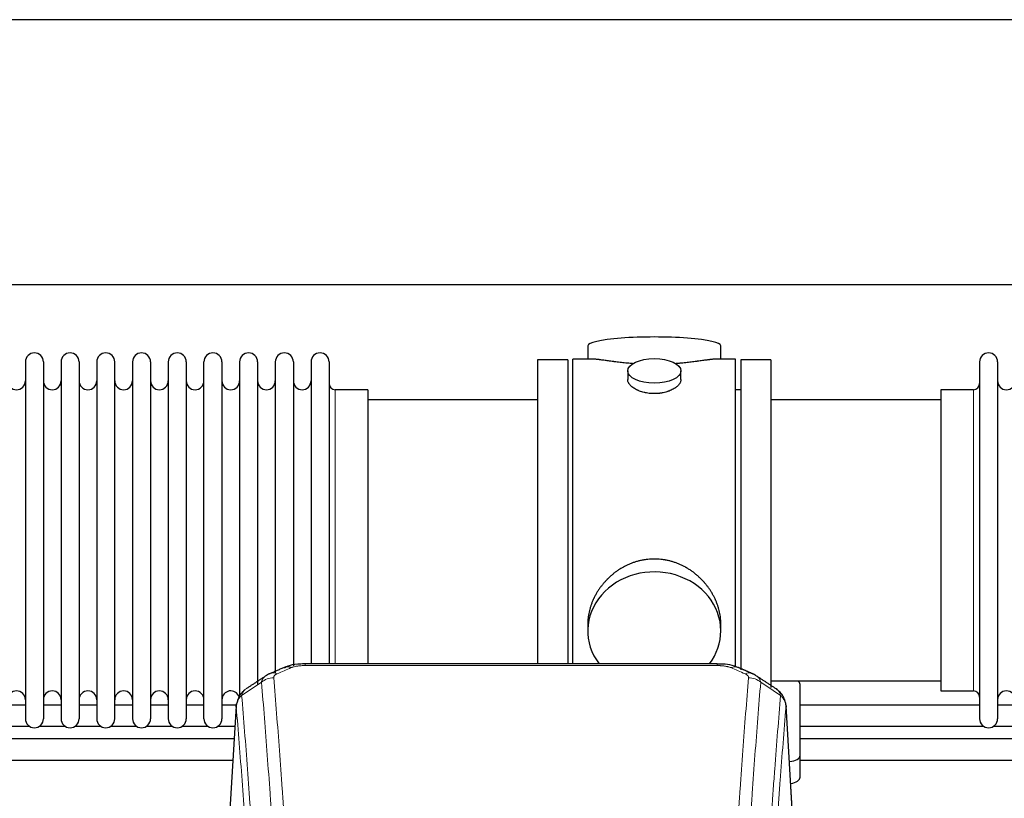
# Model space of a CAD drawing. Header units: inches. Extents: x 0 to 29700, y -16 to 21000.
# Tile 116 of 256: x 3834 to 4391, y 18203 to 18643. Entities that reach past the tile are written whole.
import ezdxf

# ---------------------------------------------------------------- set-up
doc = ezdxf.new("R2010")
doc.units = ezdxf.units.IN
doc.layers.add('1', color=7, linetype='Continuous', true_color=0xffffff)

msp = doc.modelspace()

# ---------------------------------------------------------------- linework, layer by layer
at = {"layer": '1', "color": 2, "linetype": 'Continuous', "lineweight": 25}
for p, q in [((6656.375, 18643.494), (3499.131, 18643.494)), ((6656.375, 18493.493), (3566.941, 18493.493)), ((4155.262, 18459.151), (4155.262, 18451.531)), ((4230.541, 18451.531), (4230.541, 18459.151)), ((3837.101, 18450.001), (3837.101, 18248.201)), ((3847.301, 18450.001), (3847.301, 18248.201)), ((3857.301, 18450.001), (3857.301, 18248.201)), ((3867.501, 18450.001), (3867.501, 18248.201)), ((3877.501, 18450.001), (3877.501, 18248.201)), ((3887.701, 18248.201), (3887.701, 18450.001)), ((3897.701, 18450.001), (3897.701, 18248.201)), ((3907.901, 18450.001), (3907.901, 18248.201)), ((3917.901, 18450.001), (3917.901, 18302.511)), ((3928.101, 18450.001), (3928.101, 18302.511)), ((3938.101, 18302.511), (3938.101, 18450.001)), ((3948.301, 18450.001), (3948.301, 18302.511)), ((3958.301, 18450.001), (3958.301, 18302.511)), ((3968.501, 18450.001), (3968.501, 18302.511)), ((3978.501, 18450.001), (3978.501, 18302.511)), ((3988.701, 18450.001), (3988.701, 18302.511)), ((3998.701, 18450.001), (3998.701, 18302.511)), ((4008.901, 18450.001), (4008.901, 18302.511)), ((4126.901, 18451.101), (4126.901, 18349.101)), ((4143.901, 18451.101), (4126.901, 18451.101)), ((4143.901, 18451.101), (4143.901, 18349.101)), ((4158.248, 18451.531), (4146.901, 18451.531)), ((4146.901, 18349.101), (4146.901, 18451.531)), ((4238.901, 18451.531), (4227.605, 18451.531)), ((4238.901, 18349.101), (4238.901, 18451.531)), ((4241.901, 18451.101), (4241.901, 18275.769)), ((4258.901, 18451.101), (4241.901, 18451.101)), ((4258.901, 18451.101), (4258.901, 18265.765)), ((4376.901, 18450.001), (4376.901, 18248.201)), ((4387.101, 18450.001), (4387.101, 18248.201)), ((4177.854, 18444.898), (4177.854, 18439.933)), ((4207.949, 18439.956), (4207.949, 18444.898)), ((4030.901, 18434.251), (4012.401, 18434.251)), ((4030.901, 18434.251), (4030.901, 18309.783)), ((4241.901, 18434.101), (4238.901, 18434.101)), ((4373.401, 18434.251), (4354.901, 18434.251)), ((4354.901, 18434.251), (4354.901, 18263.951)), ((4126.901, 18428.601), (4030.901, 18428.601)), ((4354.901, 18428.601), (4258.901, 18428.601)), ((4126.901, 18349.101), (4126.901, 18279.182)), ((4143.901, 18349.101), (4143.901, 18279.182)), ((4146.901, 18279.181), (4146.901, 18349.101)), ((4238.901, 18277.336), (4238.901, 18349.101)), ((4030.901, 18309.783), (4030.901, 18279.182)), ((3917.901, 18302.511), (3917.901, 18248.201)), ((3928.101, 18302.511), (3928.101, 18248.201)), ((3938.101, 18248.201), (3938.101, 18302.511)), ((3948.301, 18302.511), (3948.301, 18248.201)), ((3958.301, 18302.511), (3958.301, 18260.13)), ((3968.501, 18302.511), (3968.501, 18267.741)), ((3978.501, 18302.511), (3978.501, 18273.902)), ((3988.701, 18302.511), (3988.701, 18278.099)), ((3998.701, 18302.511), (3998.701, 18279.184)), ((4008.901, 18302.511), (4008.901, 18279.184)), ((4155.262, 18301.872), (4155.262, 18297.847)), ((4230.541, 18297.847), (4230.541, 18301.87)), ((4228.487, 18279.186), (3995.315, 18279.186)), ((4258.901, 18269.601), (4354.901, 18269.601)), ((4275.401, 18227.501), (4275.401, 18267.575)), ((4354.901, 18263.951), (4373.401, 18263.951)), ((3837.112, 18255.915), (3827.107, 18255.915)), ((3857.312, 18255.915), (3847.307, 18255.915)), ((3877.512, 18255.915), (3867.507, 18255.915)), ((3897.712, 18255.915), (3887.706, 18255.915)), ((3917.911, 18255.915), (3907.906, 18255.915)), ((3938.111, 18255.915), (3928.106, 18255.915)), ((3956.568, 18255.915), (3948.306, 18255.915)), ((3956.384, 18255.389), (3951.133, 18168.753)), ((4272.67, 18168.753), (4267.419, 18255.39)), ((4376.936, 18255.915), (4275.406, 18255.915)), ((4397.136, 18255.915), (4387.131, 18255.915)), ((3824.795, 18243.915), (3839.462, 18243.915)), ((3844.995, 18243.915), (3859.662, 18243.915)), ((3865.195, 18243.915), (3879.862, 18243.915)), ((3885.395, 18243.915), (3900.061, 18243.915)), ((3905.595, 18243.915), (3920.261, 18243.915)), ((3925.794, 18243.915), (3940.461, 18243.915)), ((3945.994, 18243.915), (3955.696, 18243.915)), ((4275.406, 18243.915), (4379.248, 18243.915)), ((4384.781, 18243.915), (4399.448, 18243.915)), ((4275.401, 18215.083), (4275.401, 18227.501))]:
    msp.add_line(p, q, dxfattribs=at)
at = {"layer": '1', "color": 110, "linetype": 'Continuous', "lineweight": 13}
for p, q in [((4012.401, 18434.251), (4012.401, 18309.783)), ((4373.401, 18434.251), (4373.401, 18263.951)), ((4012.401, 18309.783), (4012.401, 18279.182)), ((3995.315, 18279.186), (3995.315, 18278.233)), ((4228.487, 18278.233), (3995.315, 18278.233)), ((4228.487, 18279.184), (4228.487, 18278.233)), ((3956.385, 18254.767), (3951.138, 18168.178)), ((4272.665, 18168.178), (4267.417, 18254.767))]:
    msp.add_line(p, q, dxfattribs=at)
at = {"layer": '1', "color": 2, "linetype": 'Continuous', "lineweight": 25}
for centre, radius, start, end in [((3842.201, 18450.001), 5.1, 0, 180), ((3862.401, 18450.001), 5.1, 0, 180), ((3882.601, 18450.001), 5.1, 0, 180), ((3902.801, 18450.001), 5.1, 0, 180), ((3923.001, 18450.001), 5.1, 0, 180), ((3943.201, 18450.001), 5.1, 0, 180), ((3963.401, 18450.001), 5.1, 0, 180), ((3983.601, 18450.001), 5.1, 0, 180), ((4003.801, 18450.001), 5.1, 0, 180), ((4382.001, 18450.001), 5.1, 0, 180), ((3832.101, 18439.251), 5, 180, 0), ((3852.301, 18439.251), 5, 180, 0), ((3872.501, 18439.251), 5, 180, 0), ((3892.701, 18439.251), 5, 180, 0), ((3912.901, 18439.251), 5, 180, 0), ((3933.101, 18439.251), 5, 180, 0), ((3953.301, 18439.251), 5, 180, 0), ((3973.501, 18439.251), 5, 180, 0), ((3993.701, 18439.251), 5, 180, 0), ((4012.401, 18437.751), 3.5, 180, 270), ((4373.401, 18437.751), 3.5, 270, 0), ((4392.101, 18439.251), 5, 180, 0), ((3832.101, 18258.951), 5, 0, 180), ((3852.301, 18258.951), 5, 0, 180), ((3872.501, 18258.951), 5, 0, 180), ((3892.701, 18258.951), 5, 0, 180), ((3912.901, 18258.951), 5, 0, 180), ((3933.101, 18258.951), 5, 0, 180), ((3953.301, 18258.951), 5, 19.11094, 180), ((4373.401, 18260.451), 3.5, 0, 90), ((4392.101, 18258.951), 5, 0, 180), ((3842.201, 18248.201), 5.1, 180, 0), ((3862.401, 18248.201), 5.1, 180, 0), ((3882.601, 18248.201), 5.1, 180, 0), ((3902.801, 18248.201), 5.1, 180, 0), ((3923.001, 18248.201), 5.1, 180, 0), ((3943.201, 18248.201), 5.1, 180, 0), ((4382.001, 18248.201), 5.1, 180, 0)]:
    msp.add_arc(centre, radius, start, end, dxfattribs=at)
for centre, major_axis, ratio, start_param, end_param in [((4192.901, 18459.151), (37.64, 0), 0.1305262, 0, 3.1415927), ((4192.901, 18297.847), (37.64, 0), 0.8870108, 0, 3.7346664), ((4192.901, 18297.847), (37.64, 0), 0.8870108, 5.6900133, 6.2831853), ((3987.557, 18268.023), (3.953, -9.186), 0.6419268, 2.5510147, 3.1418997), ((4267.401, 18267.575), (-8, 0), 0.4617486, 3.1415927, 3.722063), ((4267.401, 18227.501), (-8, 0), 0.4617486, 1.81384, 3.1415927), ((4267.401, 18215.083), (-8, 0), 0.4617486, 1.911273, 3.1415927)]:
    msp.add_ellipse(centre, major_axis=major_axis, ratio=ratio, start_param=start_param, end_param=end_param, dxfattribs=at)
msp.add_ellipse((4192.901, 18444.898), major_axis=(15.048, 0), ratio=0.4617486, dxfattribs=at)
at = {"layer": '1', "color": 110, "linetype": 'Continuous', "lineweight": 13}
for centre, major_axis, ratio, start_param, end_param in [((4236.246, 18268.023), (-3.953, -9.186), 0.6419268, 3.1410059, 3.7321706), ((3977.576, 18262.373), (-9.964, -0.842), 0.9013977, 4.6363308, 5.3961502), ((3979.548, 18264.566), (3.975, -9.176), 0.6408251, 2.5472213, 3.141301), ((4244.255, 18264.566), (3.975, 9.176), 0.6408251, 0.0010737, 0.5943713), ((4246.227, 18262.373), (-9.964, 0.842), 0.9013977, 4.0286278, 4.7884472)]:
    msp.add_ellipse(centre, major_axis=major_axis, ratio=ratio, start_param=start_param, end_param=end_param, dxfattribs=at)
at = {"layer": '1', "color": 2, "linetype": 'Continuous', "lineweight": 25}
for points, knots in [([(4181.029, 18448.942), (4181.027, 18448.943), (4181.024, 18448.943), (4180.948, 18448.949), (4180.874, 18448.955), (4180.727, 18448.967), (4180.506, 18448.985), (4179.701, 18449.052), (4178.406, 18449.168), (4176.724, 18449.335), (4175.086, 18449.513), (4173.493, 18449.698), (4171.944, 18449.888), (4170.94, 18450.017), (4170.321, 18450.097), (4170.198, 18450.113), (4169.953, 18450.146), (4169.588, 18450.194), (4169.229, 18450.242), (4168.52, 18450.337), (4167.596, 18450.462), (4166.274, 18450.642), (4165.017, 18450.813), (4163.822, 18450.972), (4163.069, 18451.069), (4162.52, 18451.137), (4162.249, 18451.17), (4161.985, 18451.201), (4161.81, 18451.222), (4161.723, 18451.232), (4161.293, 18451.281), (4160.633, 18451.353), (4159.725, 18451.437), (4158.897, 18451.496), (4158.26, 18451.525), (4157.905, 18451.53), (4157.782, 18451.531)], [0, 0, 0, 0, 0.0002215, 0.0002215, 0.0071429, 0.0071429, 0.0140642, 0.027907, 0.083278, 0.1386489, 0.1940199, 0.2493909, 0.3047619, 0.3601329, 0.3601329, 0.3739756, 0.3739756, 0.3878184, 0.4155039, 0.4155039, 0.4708749, 0.5262458, 0.5816168, 0.6369878, 0.6923588, 0.6923588, 0.7200443, 0.733887, 0.733887, 0.7477298, 0.7477298, 0.8031008, 0.8584718, 0.9138427, 0.9692137, 1, 1, 1, 1]), ([(4228.026, 18451.531), (4227.902, 18451.53), (4227.544, 18451.525), (4226.904, 18451.496), (4226.071, 18451.436), (4225.461, 18451.38), (4225.062, 18451.339), (4224.981, 18451.331), (4224.818, 18451.314), (4224.572, 18451.288), (4224.319, 18451.259), (4223.806, 18451.2), (4223.098, 18451.115), (4221.97, 18450.971), (4220.775, 18450.812), (4219.514, 18450.64), (4218.628, 18450.519), (4217.947, 18450.427), (4217.602, 18450.38), (4217.25, 18450.332), (4217.014, 18450.301), (4216.896, 18450.285), (4216.301, 18450.205), (4215.334, 18450.077), (4213.837, 18449.885), (4212.293, 18449.696), (4210.702, 18449.511), (4209.064, 18449.334), (4207.94, 18449.222), (4207.084, 18449.141), (4206.653, 18449.102), (4206.217, 18449.063), (4205.999, 18449.044), (4205.926, 18449.038), (4205.78, 18449.025), (4205.493, 18449.001), (4205.205, 18448.977), (4204.99, 18448.96)], [0, 0, 0, 0, 0.0313476, 0.0871263, 0.142905, 0.1986836, 0.1986836, 0.2126283, 0.2126283, 0.226573, 0.2544623, 0.2544623, 0.310241, 0.3660196, 0.4217983, 0.477577, 0.5333556, 0.5333556, 0.561245, 0.5751896, 0.5751896, 0.5891343, 0.5891343, 0.644913, 0.7006917, 0.7564703, 0.812249, 0.8680277, 0.9238063, 0.9238063, 0.9516957, 0.9656403, 0.9656403, 0.9726127, 0.9726127, 0.979585, 1, 1, 1, 1]), ([(4192.901, 18432.023), (4192.404, 18432.023), (4191.91, 18432.038), (4190.931, 18432.095), (4190.446, 18432.138), (4189.483, 18432.251), (4189.006, 18432.322), (4188.415, 18432.427), (4188.238, 18432.46), (4188.062, 18432.495), (4187.944, 18432.519), (4187.885, 18432.531), (4187.593, 18432.592), (4187.363, 18432.644), (4186.68, 18432.809), (4186.236, 18432.932), (4185.372, 18433.199), (4184.952, 18433.343), (4184.339, 18433.577), (4184.137, 18433.658), (4183.84, 18433.783), (4183.741, 18433.825), (4183.595, 18433.89), (4183.546, 18433.912), (4183.449, 18433.955), (4183.016, 18434.153), (4182.606, 18434.361), (4181.913, 18434.746), (4181.585, 18434.945), (4180.963, 18435.357), (4180.669, 18435.571), (4180.326, 18435.845), (4180.258, 18435.901), (4180.125, 18436.012), (4180.06, 18436.068), (4179.869, 18436.236), (4179.748, 18436.349), (4179.4, 18436.69), (4179.19, 18436.919), (4178.814, 18437.382), (4178.649, 18437.616), (4178.434, 18437.969), (4178.367, 18438.088), (4178.292, 18438.236), (4178.277, 18438.266), (4178.248, 18438.325), (4178.234, 18438.355), (4178.193, 18438.444), (4178.168, 18438.503), (4178.047, 18438.799), (4177.975, 18439.033), (4177.878, 18439.497), (4177.854, 18439.727), (4177.854, 18439.957), (4177.854, 18439.96), (4177.854, 18439.963)], [0, 0, 0, 0, 0.0624454, 0.0624454, 0.1248907, 0.1248907, 0.1873361, 0.1873361, 0.2029474, 0.2107531, 0.2107531, 0.2185588, 0.2185588, 0.2497814, 0.2497814, 0.3122268, 0.3122268, 0.3746722, 0.3746722, 0.4058948, 0.4058948, 0.4215062, 0.4215062, 0.4293119, 0.4293119, 0.4371175, 0.4995629, 0.4995629, 0.5620082, 0.5620082, 0.6244536, 0.6244536, 0.6400649, 0.6400649, 0.6556763, 0.6556763, 0.686899, 0.686899, 0.7493443, 0.7493443, 0.8117897, 0.8117897, 0.8430124, 0.8430124, 0.850818, 0.850818, 0.8586237, 0.8586237, 0.874235, 0.874235, 0.9366804, 0.9366804, 0.9991258, 0.9991258, 1, 1, 1, 1]), ([(4207.949, 18439.959), (4207.949, 18439.731), (4207.925, 18439.502), (4207.829, 18439.039), (4207.758, 18438.805), (4207.567, 18438.336), (4207.448, 18438.101), (4207.269, 18437.805), (4207.232, 18437.746), (4207.174, 18437.657), (4207.154, 18437.627), (4207.113, 18437.568), (4207.011, 18437.42), (4206.9, 18437.273), (4206.617, 18436.924), (4206.407, 18436.694), (4205.946, 18436.242), (4205.694, 18436.019), (4205.285, 18435.692), (4205.143, 18435.583), (4204.923, 18435.422), (4204.848, 18435.369), (4204.695, 18435.263), (4204.618, 18435.21), (4204.226, 18434.95), (4203.896, 18434.749), (4203.204, 18434.365), (4202.841, 18434.181), (4202.085, 18433.83), (4201.69, 18433.664), (4201.227, 18433.487), (4201.176, 18433.467), (4201.072, 18433.429), (4201.02, 18433.409), (4200.862, 18433.352), (4200.547, 18433.24), (4200.225, 18433.135), (4199.575, 18432.934), (4199.132, 18432.812), (4198.228, 18432.593), (4197.766, 18432.495), (4197.058, 18432.368), (4196.82, 18432.329), (4196.459, 18432.276), (4196.338, 18432.258), (4196.096, 18432.226), (4195.975, 18432.211), (4195.367, 18432.139), (4194.878, 18432.096), (4193.894, 18432.038), (4193.399, 18432.023), (4192.901, 18432.023)], [0, 0, 0, 0, 0.0621483, 0.0621483, 0.1246718, 0.1246718, 0.1871952, 0.1871952, 0.2028261, 0.2028261, 0.2106415, 0.2106415, 0.2184569, 0.2497186, 0.2497186, 0.3122421, 0.3122421, 0.3747655, 0.3747655, 0.4060273, 0.4060273, 0.4216581, 0.4216581, 0.437289, 0.437289, 0.4998124, 0.4998124, 0.5623359, 0.5623359, 0.6248593, 0.6248593, 0.6326748, 0.6326748, 0.6404902, 0.6404902, 0.656121, 0.6873828, 0.6873828, 0.7499062, 0.7499062, 0.8124297, 0.8124297, 0.8436914, 0.8436914, 0.8593222, 0.8593222, 0.8749531, 0.8749531, 0.9374766, 0.9374766, 1, 1, 1, 1]), ([(4230.541, 18301.835), (4230.54, 18302.367), (4230.526, 18302.904), (4230.481, 18303.722), (4230.457, 18304.072), (4230.427, 18304.424), (4230.414, 18304.564), (4230.408, 18304.635), (4230.387, 18304.846), (4230.315, 18305.55), (4230.142, 18306.813), (4229.822, 18308.49), (4229.413, 18310.16), (4228.917, 18311.822), (4228.334, 18313.475), (4227.886, 18314.571), (4227.587, 18315.254), (4227.526, 18315.391), (4227.403, 18315.663), (4227.216, 18316.071), (4227.022, 18316.475), (4226.624, 18317.278), (4226.069, 18318.337), (4225.16, 18319.888), (4224.177, 18321.403), (4223.121, 18322.88), (4222.366, 18323.84), (4221.781, 18324.549), (4221.583, 18324.784), (4221.281, 18325.134), (4221.18, 18325.25), (4220.976, 18325.482), (4220.462, 18326.056), (4219.511, 18327.062), (4218.187, 18328.34), (4216.806, 18329.557), (4215.368, 18330.711), (4213.874, 18331.801), (4212.838, 18332.485), (4212.047, 18332.98), (4211.781, 18333.142), (4211.445, 18333.342), (4211.377, 18333.381), (4211.243, 18333.46), (4211.04, 18333.578), (4210.295, 18334.002), (4209.059, 18334.656), (4207.379, 18335.443), (4205.666, 18336.145), (4203.92, 18336.76), (4202.141, 18337.289), (4200.932, 18337.581), (4200.016, 18337.777), (4199.709, 18337.839), (4199.324, 18337.911), (4199.247, 18337.925), (4199.092, 18337.953), (4198.861, 18337.993), (4198.012, 18338.135), (4196.622, 18338.319), (4194.769, 18338.467), (4192.915, 18338.516), (4191.061, 18338.468), (4189.206, 18338.322), (4187.969, 18338.159), (4187.196, 18338.036), (4187.041, 18338.01), (4186.732, 18337.957), (4186.269, 18337.874), (4185.81, 18337.782), (4184.894, 18337.586), (4183.685, 18337.295), (4181.902, 18336.767), (4180.151, 18336.151), (4178.431, 18335.446), (4177.305, 18334.919), (4176.468, 18334.502), (4176.19, 18334.359), (4175.845, 18334.176), (4175.707, 18334.102), (4175.432, 18333.953), (4174.681, 18333.538), (4173.478, 18332.824), (4171.931, 18331.802), (4170.437, 18330.713), (4168.997, 18329.558), (4167.611, 18328.336), (4166.722, 18327.478), (4166.233, 18326.983), (4166.179, 18326.928), (4166.07, 18326.817), (4166.016, 18326.762), (4165.855, 18326.595), (4165.535, 18326.26), (4165.222, 18325.92), (4164.605, 18325.236), (4163.806, 18324.31), (4162.681, 18322.878), (4161.627, 18321.405), (4160.645, 18319.892), (4159.735, 18318.338), (4159.177, 18317.275), (4158.844, 18316.603), (4158.778, 18316.467), (4158.648, 18316.197), (4158.456, 18315.791), (4158.273, 18315.384), (4157.916, 18314.569), (4157.47, 18313.478), (4156.889, 18311.831), (4156.393, 18310.173), (4155.984, 18308.506), (4155.663, 18306.829), (4155.509, 18305.705), (4155.431, 18305), (4155.417, 18304.859), (4155.389, 18304.578), (4155.352, 18304.156), (4155.323, 18303.737), (4155.277, 18302.912), (4155.262, 18302.369), (4155.262, 18301.83)], [0, 0, 0, 0, 0.0151373, 0.0151373, 0.0229562, 0.0249109, 0.0249109, 0.0268656, 0.0268656, 0.030775, 0.0464127, 0.0620504, 0.0776881, 0.0933258, 0.1089635, 0.1246012, 0.1246012, 0.1285107, 0.1285107, 0.1324201, 0.1402389, 0.1402389, 0.1558766, 0.1715144, 0.1871521, 0.2027898, 0.2184275, 0.2184275, 0.2262463, 0.2262463, 0.2301558, 0.2301558, 0.2340652, 0.2497029, 0.2653406, 0.2809783, 0.296616, 0.3122537, 0.3278914, 0.3278914, 0.3357103, 0.3357103, 0.337665, 0.337665, 0.3396197, 0.3435291, 0.3591668, 0.3748045, 0.3904422, 0.4060799, 0.4217176, 0.4373554, 0.4373554, 0.4451742, 0.4451742, 0.4471289, 0.4471289, 0.4490836, 0.4529931, 0.4686308, 0.4842685, 0.4999062, 0.5155439, 0.5311816, 0.5468193, 0.5468193, 0.5507287, 0.5507287, 0.5546381, 0.562457, 0.562457, 0.5780947, 0.5937324, 0.6093701, 0.6250078, 0.6406455, 0.6406455, 0.6484644, 0.6484644, 0.6504191, 0.6523738, 0.6562832, 0.6719209, 0.6875586, 0.7031963, 0.7188341, 0.7344718, 0.7501095, 0.7501095, 0.7520642, 0.7520642, 0.7540189, 0.7540189, 0.7579283, 0.7657472, 0.7657472, 0.7813849, 0.7970226, 0.8126603, 0.828298, 0.8439357, 0.8595734, 0.8595734, 0.8634828, 0.8634828, 0.8673923, 0.8752111, 0.8752111, 0.8908488, 0.9064865, 0.9221242, 0.9377619, 0.9533996, 0.9690373, 0.9690373, 0.9729468, 0.9729468, 0.9768562, 0.984675, 0.984675, 1, 1, 1, 1]), ([(3996.615, 18279.169), (3995.387, 18279.21), (3991.946, 18279.131), (3987.315, 18278.724), (3984.42, 18277.396), (3983.486, 18276.873)], [0, 0, 0, 0, 0.2639672, 0.7540872, 1, 1, 1, 1]), ([(4240.133, 18277.078), (4239.531, 18277.397), (4237.318, 18278.413), (4233.332, 18279.03), (4230.004, 18279.136), (4228.485, 18279.058)], [0, 0, 0, 0, 0.1770393, 0.635172, 1, 1, 1, 1]), ([(3961.327, 18264.577), (3960.806, 18264.204), (3959.749, 18263.295), (3958.385, 18261.512), (3957.332, 18259.357), (3956.916, 18257.831), (3956.781, 18257.058)], [0, 0, 0, 0, 0.2123708, 0.4683651, 0.7393635, 1, 1, 1, 1]), ([(4267.335, 18256.05), (4267.224, 18257), (4266.78, 18258.839), (4265.488, 18261.455), (4263.807, 18263.552), (4262.516, 18264.595), (4261.894, 18265.015)], [0, 0, 0, 0, 0.2790385, 0.5536712, 0.8024065, 1, 1, 1, 1]), ([(3956.385, 18254.767), (3956.385, 18254.779), (3956.383, 18254.802), (3956.381, 18254.837), (3956.38, 18254.873), (3956.378, 18254.908), (3956.377, 18254.943), (3956.376, 18254.978), (3956.376, 18255.012), (3956.375, 18255.047), (3956.375, 18255.082), (3956.375, 18255.117), (3956.375, 18255.152), (3956.376, 18255.186), (3956.377, 18255.221), (3956.378, 18255.255), (3956.379, 18255.29), (3956.38, 18255.324), (3956.382, 18255.358), (3956.384, 18255.393), (3956.386, 18255.427), (3956.388, 18255.461), (3956.391, 18255.495), (3956.394, 18255.529), (3956.397, 18255.563), (3956.4, 18255.597), (3956.404, 18255.631), (3956.407, 18255.665), (3956.411, 18255.698), (3956.416, 18255.732), (3956.42, 18255.766), (3956.425, 18255.799), (3956.43, 18255.833), (3956.435, 18255.866), (3956.44, 18255.9), (3956.446, 18255.933), (3956.452, 18255.966), (3956.458, 18255.999), (3956.464, 18256.032), (3956.47, 18256.065), (3956.477, 18256.098), (3956.484, 18256.131), (3956.491, 18256.164), (3956.498, 18256.197), (3956.506, 18256.23), (3956.514, 18256.262), (3956.522, 18256.295), (3956.53, 18256.327), (3956.539, 18256.36), (3956.547, 18256.392), (3956.556, 18256.424), (3956.565, 18256.457), (3956.575, 18256.489), (3956.584, 18256.521), (3956.594, 18256.553), (3956.604, 18256.585), (3956.614, 18256.617), (3956.625, 18256.649), (3956.635, 18256.68), (3956.646, 18256.712), (3956.657, 18256.743), (3956.669, 18256.775), (3956.68, 18256.806), (3956.692, 18256.838), (3956.702, 18256.864), (3956.708, 18256.88), (3956.71, 18256.885)], [0, 0, 0, 0, 0.0160287, 0.0320483, 0.0480589, 0.0640604, 0.080053, 0.0960364, 0.1120109, 0.1279763, 0.1439327, 0.1598801, 0.1758184, 0.1917478, 0.2076681, 0.2235794, 0.2394817, 0.255375, 0.2712593, 0.2871346, 0.3030009, 0.3188582, 0.3347065, 0.3505458, 0.3663762, 0.3821975, 0.3980099, 0.4138133, 0.4296077, 0.4453931, 0.4611696, 0.4769371, 0.4926957, 0.5084453, 0.5241859, 0.5399176, 0.5556403, 0.5713541, 0.5870589, 0.6027548, 0.6184418, 0.6341198, 0.6497889, 0.6654491, 0.6811003, 0.6967426, 0.712376, 0.7280004, 0.743616, 0.7592226, 0.7748203, 0.7904091, 0.8059891, 0.8215601, 0.8371222, 0.8526754, 0.8682197, 0.8837552, 0.8992817, 0.9147994, 0.9303082, 0.9458081, 0.9612991, 0.9767813, 0.9922546, 1, 1, 1, 1]), ([(4267.334, 18256.057), (4267.345, 18256), (4267.401, 18255.692), (4267.428, 18255.355), (4267.428, 18255.05), (4267.426, 18254.979), (4267.424, 18254.909), (4267.421, 18254.838), (4267.419, 18254.791), (4267.417, 18254.767)], [0, 0, 0, 0, 0.135601, 0.730798, 0.7844814, 0.8382432, 0.8920836, 0.9460025, 1, 1, 1, 1]), ([(3955.281, 18236.844), (3939.991, 18236.844), (3895.903, 18236.844), (3825.587, 18236.844), (3760.921, 18236.844), (3725.053, 18236.844), (3715.413, 18236.844)], [0, 0, 0, 0, 0.1912262, 0.5514107, 0.8794291, 1, 1, 1, 1]), ([(3715.413, 18224.844), (3751.939, 18224.844), (3831.649, 18224.844), (3911.359, 18224.844), (3954.542, 18224.844)], [0, 0, 0, 0, 0.458247, 1, 1, 1, 1])]:
    msp.add_open_spline(points, degree=3, knots=knots, dxfattribs=at)
for points, degree in [([(3983.603, 18277.206), (3975.573, 18273.737)], 1), ([(4248.229, 18273.741), (4244.214, 18275.484), (4240.199, 18277.202)], 2), ([(3973.183, 18272.463), (3967.553, 18268.742), (3961.932, 18265.031)], 2), ([(3975.604, 18273.67), (3974.242, 18273.367), (3973.252, 18272.436)], 2), ([(4250.543, 18272.4), (4249.511, 18273.302), (4248.188, 18273.66)], 2), ([(4261.872, 18265.031), (4256.257, 18268.737), (4250.634, 18272.454)], 2), ([(4515.27, 18236.844), (4435.314, 18236.844), (4355.358, 18236.844), (4275.401, 18236.844)], 3), ([(4275.401, 18224.844), (4355.124, 18224.844), (4434.846, 18224.844), (4514.568, 18224.844)], 3)]:
    msp.add_open_spline(points, degree=degree, dxfattribs=at)
at = {"layer": '1', "color": 110, "linetype": 'Continuous', "lineweight": 13}
for points in [[(3987.557, 18277.066), (3984.887, 18275.913), (3982.218, 18274.756), (3979.548, 18273.595)], [(4244.255, 18273.595), (4241.585, 18274.756), (4238.915, 18275.913), (4236.246, 18277.066)], [(3970.693, 18268.804), (3966.94, 18266.327), (3963.19, 18263.854), (3959.441, 18261.383)], [(4264.362, 18261.383), (4260.613, 18263.854), (4256.862, 18266.327), (4253.11, 18268.804)]]:
    msp.add_open_spline(points, degree=3, dxfattribs=at)
for points, knots in [([(3987.557, 18277.066), (3987.682, 18277.12), (3987.812, 18277.172), (3988.013, 18277.248), (3988.082, 18277.272), (3988.219, 18277.32), (3988.289, 18277.344), (3988.642, 18277.458), (3988.936, 18277.541), (3989.546, 18277.691), (3989.862, 18277.758), (3990.27, 18277.834), (3990.352, 18277.848), (3990.516, 18277.877), (3990.599, 18277.89), (3990.847, 18277.93), (3991.014, 18277.954), (3991.515, 18278.023), (3991.852, 18278.061), (3992.532, 18278.126), (3992.874, 18278.152), (3993.564, 18278.193), (3993.911, 18278.208), (3994.61, 18278.228), (3994.961, 18278.233), (3995.315, 18278.233)], [0, 0, 0, 0, 0.0625, 0.0625, 0.09375, 0.09375, 0.125, 0.125, 0.25, 0.25, 0.375, 0.375, 0.40625, 0.40625, 0.4375, 0.4375, 0.5, 0.5, 0.625, 0.625, 0.75, 0.75, 0.875, 0.875, 1, 1, 1, 1]), ([(4228.487, 18278.233), (4228.841, 18278.233), (4229.195, 18278.228), (4229.635, 18278.216), (4229.724, 18278.213), (4229.9, 18278.206), (4229.988, 18278.203), (4230.251, 18278.191), (4230.426, 18278.182), (4230.948, 18278.151), (4231.293, 18278.124), (4231.976, 18278.058), (4232.313, 18278.019), (4232.981, 18277.928), (4233.311, 18277.875), (4233.676, 18277.807), (4233.717, 18277.799), (4233.798, 18277.784), (4233.918, 18277.76), (4234.196, 18277.702), (4234.427, 18277.649), (4234.882, 18277.537), (4235.173, 18277.454), (4235.73, 18277.273), (4235.995, 18277.174), (4236.246, 18277.066)], [0, 0, 0, 0, 0.125, 0.125, 0.15625, 0.15625, 0.1875, 0.1875, 0.25, 0.25, 0.375, 0.375, 0.5, 0.5, 0.625, 0.625, 0.640625, 0.640625, 0.65625, 0.6875, 0.75, 0.75, 0.875, 0.875, 1, 1, 1, 1]), ([(3970.693, 18268.804), (3970.729, 18269.048), (3970.782, 18269.287), (3970.87, 18269.577), (3970.889, 18269.635), (3970.929, 18269.75), (3970.95, 18269.807), (3971.015, 18269.977), (3971.063, 18270.088), (3971.22, 18270.416), (3971.461, 18270.838), (3971.769, 18271.23), (3972.025, 18271.512), (3972.137, 18271.627), (3972.255, 18271.74), (3972.303, 18271.784), (3972.328, 18271.806), (3972.401, 18271.873), (3972.451, 18271.916), (3972.705, 18272.13), (3972.923, 18272.292), (3973.165, 18272.451), (3973.174, 18272.457), (3973.182, 18272.462)], [0, 0, 0, 0, 0.1656246, 0.1656246, 0.2070308, 0.2070308, 0.2484369, 0.2484369, 0.3312492, 0.3312492, 0.4968738, 0.6624984, 0.6624984, 0.7453108, 0.7660138, 0.7660138, 0.7867169, 0.7867169, 0.8281231, 0.8281231, 0.9937477, 0.9937477, 1, 1, 1, 1]), ([(3977.576, 18271.393), (3977.567, 18271.495), (3977.57, 18271.597), (3977.587, 18271.724), (3977.591, 18271.75), (3977.601, 18271.801), (3977.606, 18271.826), (3977.625, 18271.902), (3977.641, 18271.952), (3977.696, 18272.103), (3977.745, 18272.201), (3977.865, 18272.396), (3977.937, 18272.491), (3978.063, 18272.633), (3978.108, 18272.68), (3978.181, 18272.749), (3978.205, 18272.772), (3978.257, 18272.818), (3978.283, 18272.841), (3978.418, 18272.954), (3978.536, 18273.041), (3978.792, 18273.209), (3978.93, 18273.291), (3979.225, 18273.447), (3979.382, 18273.522), (3979.548, 18273.595)], [0, 0, 0, 0, 0.125, 0.125, 0.15625, 0.15625, 0.1875, 0.1875, 0.25, 0.25, 0.375, 0.375, 0.5, 0.5, 0.5625, 0.5625, 0.59375, 0.59375, 0.625, 0.625, 0.75, 0.75, 0.875, 0.875, 1, 1, 1, 1]), ([(3977.576, 18271.393), (3978.133, 18264.773), (3979.234, 18251.283), (3980.842, 18230.298), (3981.884, 18215.809), (3982.655, 18204.755), (3983.037, 18199.181), (3983.415, 18193.536), (3983.667, 18189.758), (3983.792, 18187.86), (3984.415, 18178.336), (3984.907, 18170.594), (3985.632, 18158.799), (3985.872, 18154.838), (3986.348, 18146.855), (3986.584, 18142.834), (3987.286, 18130.681), (3988.206, 18114.239), (3989.097, 18097.32), (3989.534, 18088.741)], [0, 0, 0, 0, 0.125, 0.25, 0.375, 0.375, 0.4375, 0.46875, 0.46875, 0.5, 0.5, 0.625, 0.625, 0.6875, 0.6875, 0.75, 0.75, 0.875, 1, 1, 1, 1]), ([(4234.268, 18088.741), (4234.706, 18097.32), (4235.596, 18114.239), (4236.517, 18130.681), (4237.219, 18142.834), (4237.455, 18146.855), (4237.931, 18154.838), (4238.171, 18158.799), (4238.896, 18170.594), (4239.387, 18178.336), (4240.011, 18187.86), (4240.136, 18189.758), (4240.387, 18193.536), (4240.766, 18199.181), (4241.148, 18204.755), (4241.919, 18215.809), (4242.961, 18230.298), (4244.569, 18251.283), (4245.669, 18264.773), (4246.227, 18271.393)], [0, 0, 0, 0, 0.125, 0.25, 0.25, 0.3125, 0.3125, 0.375, 0.375, 0.5, 0.5, 0.53125, 0.53125, 0.5625, 0.625, 0.625, 0.75, 0.875, 1, 1, 1, 1]), ([(4244.255, 18273.595), (4244.421, 18273.522), (4244.579, 18273.447), (4244.765, 18273.348), (4244.802, 18273.328), (4244.874, 18273.287), (4244.909, 18273.267), (4245.014, 18273.205), (4245.081, 18273.164), (4245.273, 18273.037), (4245.508, 18272.863), (4245.698, 18272.679), (4245.824, 18272.538), (4245.864, 18272.49), (4245.918, 18272.417), (4245.936, 18272.393), (4245.969, 18272.344), (4245.985, 18272.319), (4246.061, 18272.197), (4246.109, 18272.098), (4246.181, 18271.898), (4246.206, 18271.798), (4246.233, 18271.596), (4246.235, 18271.495), (4246.227, 18271.393)], [0, 0, 0, 0, 0.125, 0.125, 0.15625, 0.15625, 0.1875, 0.1875, 0.25, 0.25, 0.375, 0.5, 0.5, 0.5625, 0.5625, 0.59375, 0.59375, 0.625, 0.625, 0.75, 0.75, 0.875, 0.875, 1, 1, 1, 1]), ([(4250.624, 18272.46), (4250.634, 18272.453), (4250.644, 18272.447), (4250.886, 18272.288), (4251.321, 18271.964), (4251.693, 18271.605), (4251.949, 18271.323), (4252.031, 18271.226), (4252.147, 18271.079), (4252.184, 18271.029), (4252.258, 18270.928), (4252.293, 18270.877), (4252.466, 18270.621), (4252.586, 18270.41), (4252.794, 18269.973), (4252.967, 18269.524), (4253.074, 18269.048), (4253.11, 18268.804)], [0, 0, 0, 0, 0.0068075, 0.0068075, 0.1723396, 0.3378717, 0.3378717, 0.4206377, 0.4206377, 0.4620207, 0.4620207, 0.5034038, 0.5034038, 0.6689358, 0.6689358, 0.8344679, 1, 1, 1, 1]), ([(3959.441, 18261.383), (3959.569, 18261.908), (3959.748, 18262.397), (3960.205, 18263.295), (3960.482, 18263.704), (3960.97, 18264.25), (3961.145, 18264.421), (3961.51, 18264.735), (3961.701, 18264.879), (3961.902, 18265.011)], [0, 0, 0, 0, 0.335226, 0.335226, 0.6704519, 0.6704519, 0.8380649, 0.8380649, 1, 1, 1, 1]), ([(3982.667, 18086.365), (3982.228, 18094.934), (3981.337, 18111.832), (3980.415, 18128.255), (3979.712, 18140.394), (3979.476, 18144.41), (3978.999, 18152.383), (3978.759, 18156.34), (3978.033, 18168.122), (3977.541, 18175.854), (3976.917, 18185.368), (3976.791, 18187.262), (3976.54, 18191.037), (3976.161, 18196.674), (3975.778, 18202.242), (3975.006, 18213.284), (3973.963, 18227.756), (3972.353, 18248.716), (3971.251, 18262.191), (3970.693, 18268.804)], [0, 0, 0, 0, 0.125, 0.25, 0.25, 0.3125, 0.3125, 0.375, 0.375, 0.5, 0.5, 0.53125, 0.53125, 0.5625, 0.625, 0.625, 0.75, 0.875, 1, 1, 1, 1]), ([(4253.11, 18268.804), (4252.552, 18262.191), (4251.45, 18248.716), (4249.84, 18227.756), (4248.796, 18213.284), (4248.025, 18202.242), (4247.642, 18196.674), (4247.263, 18191.037), (4247.011, 18187.262), (4246.886, 18185.368), (4246.261, 18175.854), (4245.77, 18168.122), (4245.043, 18156.34), (4244.803, 18152.383), (4244.327, 18144.41), (4244.09, 18140.394), (4243.387, 18128.255), (4242.466, 18111.832), (4241.574, 18094.934), (4241.136, 18086.365)], [0, 0, 0, 0, 0.125, 0.25, 0.375, 0.375, 0.4375, 0.46875, 0.46875, 0.5, 0.5, 0.625, 0.625, 0.6875, 0.6875, 0.75, 0.75, 0.875, 1, 1, 1, 1]), ([(4261.902, 18265.011), (4262.102, 18264.878), (4262.292, 18264.735), (4262.658, 18264.421), (4262.832, 18264.25), (4263.32, 18263.704), (4263.598, 18263.295), (4264.054, 18262.397), (4264.233, 18261.908), (4264.362, 18261.383)], [0, 0, 0, 0, 0.1617419, 0.1617419, 0.3293935, 0.3293935, 0.6646968, 0.6646968, 1, 1, 1, 1]), ([(3956.385, 18254.767), (3956.415, 18255.373), (3956.505, 18255.979), (3956.728, 18256.872), (3956.817, 18257.167), (3957.023, 18257.749), (3957.14, 18258.036), (3957.401, 18258.6), (3957.546, 18258.877), (3957.86, 18259.418), (3958.03, 18259.682), (3958.394, 18260.196), (3958.588, 18260.445), (3958.998, 18260.927), (3959.214, 18261.16), (3959.441, 18261.383)], [0, 0, 0, 0, 0.25, 0.25, 0.375, 0.375, 0.5, 0.5, 0.625, 0.625, 0.75, 0.75, 0.875, 0.875, 1, 1, 1, 1]), ([(3959.441, 18261.383), (3960.012, 18254.692), (3961.14, 18241.049), (3962.785, 18219.808), (3963.851, 18205.129), (3964.64, 18193.925), (3965.031, 18188.275), (3965.483, 18181.598), (3965.675, 18178.718), (3965.803, 18176.794), (3965.867, 18175.83), (3966.186, 18171), (3966.565, 18165.157), (3967.003, 18158.256), (3967.19, 18155.281), (3967.314, 18153.294), (3967.376, 18152.299), (3967.932, 18143.321), (3968.905, 18127.113), (3970.316, 18102.061), (3971.224, 18084.865), (3971.67, 18076.143)], [0, 0, 0, 0, 0.125, 0.25, 0.375, 0.375, 0.4375, 0.46875, 0.484375, 0.484375, 0.5, 0.5, 0.5625, 0.59375, 0.609375, 0.609375, 0.625, 0.625, 0.75, 0.875, 1, 1, 1, 1]), ([(4252.133, 18076.143), (4252.188, 18077.233), (4252.244, 18078.321), (4252.356, 18080.494), (4252.525, 18083.747), (4252.92, 18091.298), (4253.264, 18097.699), (4253.957, 18110.409), (4254.897, 18127.106), (4256.356, 18151.408), (4257.36, 18167.112), (4257.934, 18175.806), (4257.998, 18176.77), (4258.126, 18178.694), (4258.319, 18181.574), (4258.77, 18188.253), (4259.161, 18193.905), (4259.49, 18198.576), (4259.556, 18199.508), (4259.688, 18201.368), (4259.886, 18204.152), (4260.351, 18210.606), (4260.754, 18216.064), (4261.566, 18226.883), (4262.663, 18241.048), (4263.79, 18254.692), (4264.362, 18261.383)], [0, 0, 0, 0, 0.015625, 0.015625, 0.03125, 0.0625, 0.125, 0.125, 0.25, 0.375, 0.5, 0.5, 0.515625, 0.515625, 0.53125, 0.5625, 0.625, 0.625, 0.640625, 0.640625, 0.65625, 0.6875, 0.75, 0.75, 0.875, 1, 1, 1, 1]), ([(4264.362, 18261.383), (4264.588, 18261.16), (4264.804, 18260.927), (4265.215, 18260.445), (4265.409, 18260.196), (4265.773, 18259.682), (4265.943, 18259.418), (4266.257, 18258.877), (4266.401, 18258.6), (4266.663, 18258.036), (4266.78, 18257.749), (4266.986, 18257.167), (4267.075, 18256.872), (4267.298, 18255.979), (4267.388, 18255.373), (4267.417, 18254.767)], [0, 0, 0, 0, 0.125, 0.125, 0.25, 0.25, 0.375, 0.375, 0.5, 0.5, 0.625, 0.625, 0.75, 0.75, 1, 1, 1, 1]), ([(3968.581, 18070.081), (3968.136, 18078.775), (3967.23, 18095.917), (3965.823, 18120.891), (3964.853, 18137.049), (3964.298, 18146), (3964.237, 18146.992), (3964.113, 18148.973), (3963.927, 18151.939), (3963.49, 18158.819), (3963.112, 18164.644), (3962.794, 18169.46), (3962.73, 18170.421), (3962.602, 18172.339), (3962.41, 18175.211), (3961.96, 18181.868), (3961.57, 18187.502), (3960.784, 18198.672), (3959.72, 18213.309), (3958.08, 18234.49), (3956.955, 18248.094), (3956.385, 18254.767)], [0, 0, 0, 0, 0.125, 0.25, 0.375, 0.375, 0.390625, 0.390625, 0.40625, 0.4375, 0.5, 0.5, 0.515625, 0.515625, 0.53125, 0.5625, 0.625, 0.625, 0.75, 0.875, 1, 1, 1, 1]), ([(4267.417, 18254.767), (4266.847, 18248.094), (4265.723, 18234.489), (4264.629, 18220.364), (4263.819, 18209.576), (4263.418, 18204.133), (4262.954, 18197.698), (4262.756, 18194.922), (4262.625, 18193.067), (4262.559, 18192.138), (4262.231, 18187.481), (4261.841, 18181.845), (4261.391, 18175.187), (4261.199, 18172.315), (4261.071, 18170.397), (4261.007, 18169.435), (4260.435, 18160.767), (4259.433, 18145.11), (4257.979, 18120.884), (4256.573, 18095.916), (4255.667, 18078.775), (4255.222, 18070.081)], [0, 0, 0, 0, 0.125, 0.25, 0.25, 0.3125, 0.34375, 0.359375, 0.359375, 0.375, 0.375, 0.4375, 0.46875, 0.484375, 0.484375, 0.5, 0.5, 0.625, 0.75, 0.875, 1, 1, 1, 1])]:
    msp.add_open_spline(points, degree=3, knots=knots, dxfattribs=at)

doc.saveas('drawing.dxf')
